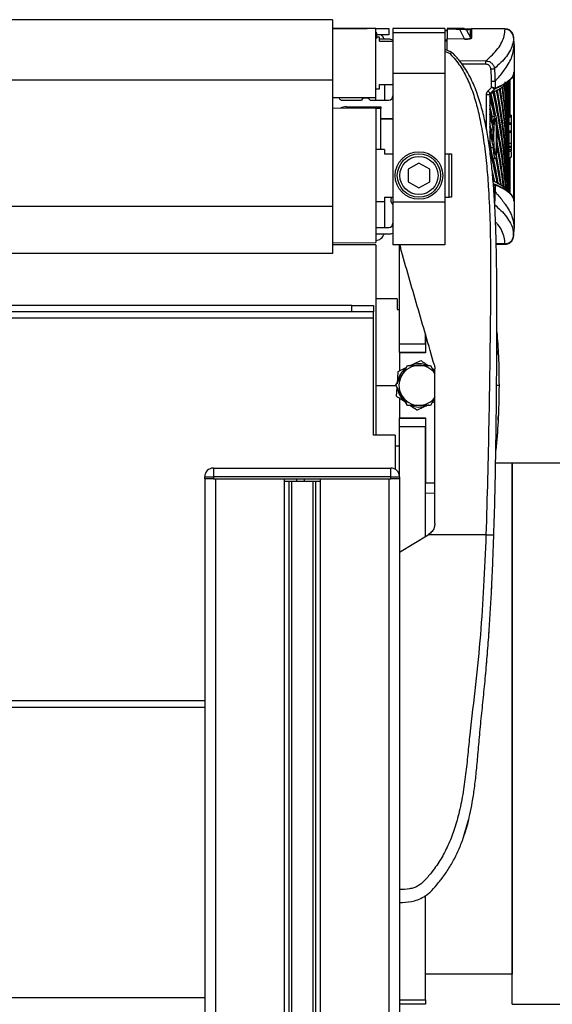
# Model space of a CAD drawing. Header units: millimetres. Extents: x 0 to 420, y 0 to 297.
# Tile 101 of 104: x 311 to 318, y 228 to 240. Entities that reach past the tile are written whole.
import ezdxf

# ---------------------------------------------------------------- set-up
doc = ezdxf.new("R2010")
doc.units = ezdxf.units.MM

msp = doc.modelspace()

# ---------------------------------------------------------------- linework, layer by layer
at = {"color": 7, "linetype": 'Continuous', "lineweight": 25}
for p, q in [((315.06757, 240.37847), (301.25214, 240.37847)), ((315.06757, 240.37847), (315.06757, 239.60592)), ((315.62019, 240.26795), (315.06757, 240.26795)), ((315.06757, 240.26795), (315.50966, 240.26795)), ((315.62019, 239.82585), (315.62019, 240.26795)), ((315.62019, 240.26795), (315.78597, 240.26795)), ((315.78597, 240.26795), (315.78597, 240.18505)), ((316.50437, 240.26795), (315.84123, 240.26795)), ((315.84123, 240.26795), (315.84123, 240.21269)), ((316.50437, 240.26795), (316.50437, 240.21269)), ((316.74861, 240.26582), (316.532, 240.26771)), ((317.27206, 240.25639), (316.532, 240.26282)), ((316.532, 240.26107), (316.532, 240.13786)), ((316.69448, 240.2614), (316.75692, 240.26086)), ((316.75508, 240.13598), (316.69448, 240.25331)), ((316.83123, 240.14901), (316.83123, 240.25836)), ((316.8358, 240.26017), (316.83887, 240.25989)), ((317.27208, 240.26125), (316.84419, 240.26498)), ((317.27206, 240.25639), (317.27204, 240.25739)), ((317.27205, 240.25563), (317.27206, 240.25639)), ((315.634, 240.21253), (315.62019, 240.21253)), ((315.634, 240.20288), (315.62019, 240.20288)), ((315.634, 240.16789), (315.62019, 240.16789)), ((315.634, 240.20288), (315.634, 240.21253)), ((315.634, 240.16789), (315.634, 240.20288)), ((315.78597, 240.18505), (315.634, 240.18505)), ((315.634, 240.13736), (315.634, 240.16789)), ((315.66716, 240.15742), (315.634, 240.15742)), ((315.66716, 240.10216), (315.66716, 240.15742)), ((315.78597, 240.12979), (315.66716, 240.12979)), ((316.50437, 240.21269), (315.84123, 240.21269)), ((315.84123, 240.21269), (315.84123, 239.69355)), ((316.532, 240.2408), (316.50437, 240.24032)), ((316.532, 240.23591), (316.50437, 240.23543)), ((316.50437, 240.21269), (316.50437, 239.69355)), ((316.532, 240.13786), (316.75508, 240.13598)), ((316.532, 240.13307), (316.532, 240.13786)), ((316.75508, 240.13119), (316.532, 240.13307)), ((316.532, 239.98976), (316.532, 240.13307)), ((316.78073, 240.24679), (316.83123, 240.14901)), ((316.84552, 240.24997), (316.84552, 240.14062)), ((317.38098, 240.15866), (317.381, 240.1579)), ((315.66716, 240.10216), (315.84123, 240.10216)), ((316.532, 240.1189), (316.50437, 240.11856)), ((316.532, 240.10625), (316.50437, 240.10577)), ((316.50437, 240.0011), (316.57106, 239.97374)), ((317.38856, 240.06101), (317.38856, 240.06102)), ((317.38856, 240.06101), (317.38856, 239.71308)), ((316.5734, 239.94099), (316.50437, 239.9716)), ((316.60202, 239.95215), (316.58791, 239.96396)), ((315.62019, 239.38376), (315.62019, 239.82585)), ((316.68786, 239.85543), (317.02683, 239.85271)), ((317.02683, 239.80866), (316.71862, 239.81113)), ((316.50437, 239.69355), (315.84123, 239.69355)), ((315.84123, 239.69355), (315.84123, 238.05028)), ((316.50437, 239.69355), (316.50437, 238.05028)), ((317.38369, 238.06454), (317.38369, 239.70827)), ((317.38856, 239.71307), (317.38856, 239.71308)), ((317.38856, 239.71308), (317.38856, 238.05972)), ((315.06757, 239.60592), (301.25214, 239.60592)), ((315.06757, 239.60592), (315.06757, 237.99316)), ((315.66716, 239.54954), (315.84123, 239.54954)), ((315.66716, 239.49428), (315.66716, 239.54954)), ((315.73071, 239.54954), (315.73071, 239.35613)), ((317.10032, 239.51471), (317.10032, 239.58835)), ((317.14391, 239.58845), (317.14391, 239.58845)), ((317.14391, 239.58845), (317.14391, 239.50328)), ((317.14391, 239.50328), (317.14409, 239.50328)), ((317.28337, 239.55603), (317.33874, 239.61127)), ((317.28915, 239.56825), (317.30145, 239.58448)), ((317.32225, 239.51625), (317.32225, 239.45775)), ((317.33324, 239.61209), (317.33324, 239.16078)), ((315.06757, 239.38376), (315.62019, 239.38376)), ((315.62019, 239.49428), (315.66716, 239.49428)), ((315.62019, 239.35613), (315.62019, 239.38376)), ((317.0772, 239.41853), (317.0336, 239.41853)), ((317.0336, 238.98187), (317.0336, 239.41853)), ((317.0772, 239.41853), (317.0772, 238.7133)), ((317.07773, 239.40152), (317.07773, 239.23735)), ((317.13927, 239.49153), (317.13905, 239.49159)), ((317.17365, 239.48009), (317.18882, 239.48908)), ((317.32225, 239.28895), (317.32225, 239.45775)), ((315.62019, 239.24561), (315.06757, 239.2497)), ((315.2002, 239.3506), (315.43769, 239.3506)), ((315.24676, 239.26771), (315.6865, 239.26771)), ((315.54848, 239.3506), (315.78597, 239.3506)), ((315.62019, 239.24699), (315.62019, 239.26771)), ((315.6865, 239.26771), (315.6865, 239.24561)), ((317.32109, 239.36759), (317.3165, 239.36758)), ((317.32109, 239.19882), (317.32109, 239.36759)), ((317.32225, 239.15248), (317.32225, 239.28895)), ((315.62019, 239.24561), (315.62019, 237.53249)), ((315.6865, 239.24561), (315.62019, 239.24561)), ((315.6865, 238.72062), (315.6865, 239.24561)), ((316.50576, 239.15168), (316.50437, 239.15168)), ((317.07773, 239.17423), (317.07773, 239.01005)), ((317.10918, 239.14464), (317.1053, 239.11903)), ((317.10918, 239.14464), (317.137, 239.1445)), ((317.29533, 239.16405), (317.28443, 239.16424)), ((317.32109, 239.14029), (317.3165, 239.14028)), ((317.32109, 238.97152), (317.32109, 239.14029)), ((317.32149, 239.13407), (317.32149, 239.0572)), ((317.34988, 239.13407), (317.32149, 239.13407)), ((317.34988, 239.15224), (317.32159, 239.15248)), ((317.34988, 239.16063), (317.32225, 239.16087)), ((317.34988, 239.1541), (317.32225, 239.15425)), ((317.34988, 239.16063), (317.34988, 239.1541)), ((317.34988, 239.1541), (317.34988, 239.15224)), ((317.34988, 239.15224), (317.34988, 239.13407)), ((317.34988, 239.13407), (317.34988, 239.0572)), ((315.6865, 239.11574), (315.84123, 239.11574)), ((315.84123, 239.10745), (315.6865, 239.10745)), ((315.75834, 239.10745), (315.75834, 239.11574)), ((317.26013, 239.06932), (317.2878, 239.06932)), ((317.34988, 239.0572), (317.32149, 239.0572)), ((317.34988, 239.04038), (317.32156, 239.04015)), ((317.34988, 239.0572), (317.34988, 239.04038)), ((317.34988, 239.04038), (317.34988, 238.95396)), ((317.07773, 238.94693), (317.07773, 238.78275)), ((317.09489, 238.98265), (317.12269, 238.98269)), ((317.25748, 238.87022), (317.28515, 238.87029)), ((317.32109, 238.913), (317.3165, 238.91299)), ((317.32109, 238.74422), (317.32109, 238.913)), ((317.34988, 238.93684), (317.32203, 238.93686)), ((317.34988, 238.95396), (317.32208, 238.9542)), ((317.32225, 238.86601), (317.32225, 238.93565)), ((317.34988, 238.95396), (317.34988, 238.93684)), ((317.34988, 238.93684), (317.34988, 238.91854)), ((317.34988, 238.93684), (317.34988, 238.80378)), ((317.09676, 238.74695), (317.12455, 238.74699)), ((317.32149, 238.74446), (317.32149, 238.71836)), ((317.34988, 238.74446), (317.32149, 238.74446)), ((317.34988, 238.76128), (317.32156, 238.76151)), ((317.34988, 238.79759), (317.32195, 238.79782)), ((317.34988, 238.79894), (317.32198, 238.79919)), ((317.32225, 238.79918), (317.32225, 238.80015)), ((317.32225, 238.69995), (317.32225, 238.79228)), ((317.34988, 238.79894), (317.34988, 238.79759)), ((317.34988, 238.79759), (317.34988, 238.76128)), ((317.34988, 238.76128), (317.34988, 238.74446)), ((317.34988, 238.74446), (317.34988, 238.71836)), ((315.73071, 238.72062), (315.62019, 238.72062)), ((315.73071, 238.72062), (315.73071, 238.66536)), ((315.73071, 238.66536), (315.84123, 238.66536)), ((316.50437, 238.66536), (316.55964, 238.66536)), ((316.55964, 238.11274), (316.55964, 238.66536)), ((316.55964, 238.66536), (316.58727, 238.66536)), ((316.58727, 238.66536), (316.58727, 238.11274)), ((317.34988, 238.71836), (317.32149, 238.71836)), ((317.3216, 238.69994), (317.34988, 238.70019)), ((317.32225, 238.62384), (317.34988, 238.62408)), ((317.33324, 238.62146), (317.33324, 238.15885)), ((317.34988, 238.71836), (317.34988, 238.70019)), ((316.1728, 238.54857), (316.03465, 238.46881)), ((316.31095, 238.46881), (316.1728, 238.54857)), ((317.11865, 238.60849), (317.14596, 238.60897)), ((317.29354, 238.60872), (317.29535, 238.60876)), ((316.03465, 238.46881), (316.03465, 238.30929)), ((316.31095, 238.30929), (316.31095, 238.46881)), ((317.32225, 238.37977), (317.32225, 238.32127)), ((316.03465, 238.30929), (316.1728, 238.22953)), ((316.1728, 238.22953), (316.31095, 238.30929)), ((317.12342, 238.27206), (317.13395, 238.15028)), ((317.13927, 238.28128), (317.13905, 238.28122)), ((317.14391, 238.26953), (317.14391, 238.18435)), ((317.14409, 238.26953), (317.14391, 238.26953)), ((317.32225, 238.17799), (317.32225, 238.32127)), ((317.13395, 238.15028), (317.13395, 238.15028)), ((317.14391, 238.18435), (317.14391, 238.18436)), ((317.33874, 238.16154), (317.28326, 238.21689)), ((317.30397, 238.18447), (317.28914, 238.20457)), ((315.06757, 237.99316), (301.25214, 237.99316)), ((315.06757, 237.99316), (315.06757, 237.39434)), ((315.62019, 238.05748), (315.73071, 238.05748)), ((315.73071, 238.11274), (315.73071, 238.05748)), ((315.73071, 238.11274), (315.84123, 238.11274)), ((315.73071, 238.05748), (315.73071, 237.72591)), ((316.50437, 238.05028), (315.84123, 238.05028)), ((315.84123, 238.05028), (315.84123, 237.50486)), ((316.50437, 238.11274), (316.55964, 238.11274)), ((316.50437, 238.05028), (316.50437, 237.50486)), ((316.58727, 238.11274), (316.55964, 238.11274)), ((317.38856, 238.05972), (317.38856, 238.05974)), ((317.38856, 238.05972), (317.38856, 237.7118)), ((315.62019, 237.72591), (315.78597, 237.72591)), ((315.62019, 237.64302), (315.78597, 237.64302)), ((317.381, 237.61491), (317.38098, 237.61412)), ((317.38856, 237.7118), (317.38856, 237.71179)), ((315.06757, 237.5284), (315.62019, 237.53249)), ((315.62019, 237.50486), (315.06757, 237.50486)), ((315.62019, 237.50486), (315.62019, 235.07335)), ((316.50437, 237.50486), (315.84123, 237.50486)), ((315.92413, 236.23937), (315.92413, 237.50486)), ((315.9297, 237.50486), (315.93506, 237.46716)), ((317.27206, 237.51642), (317.15957, 237.51544)), ((317.15969, 237.51058), (317.27208, 237.51156)), ((317.27204, 237.51563), (317.27206, 237.51642)), ((317.27206, 237.51642), (317.27205, 237.51718)), ((315.06757, 237.39434), (301.25214, 237.39434)), ((315.8965, 236.81409), (315.62019, 236.81409)), ((315.8965, 236.81409), (315.8965, 236.67594)), ((315.31625, 236.7312), (301.00346, 236.7312)), ((315.31625, 236.6483), (301.00346, 236.6483)), ((315.31625, 236.6483), (315.31625, 236.7312)), ((315.31625, 236.7312), (315.59256, 236.7312)), ((315.59256, 236.6483), (315.31625, 236.6483)), ((315.59256, 236.7312), (315.59256, 236.6483)), ((315.59256, 236.56541), (315.59256, 236.6483)), ((315.8965, 236.67594), (315.92413, 236.67594)), ((315.59256, 236.56541), (300.72715, 236.56541)), ((315.59256, 235.07335), (315.59256, 236.56541)), ((316.2557, 236.23937), (316.2557, 236.3615)), ((316.2557, 236.3615), (316.2557, 236.12332)), ((315.92413, 236.23937), (316.2557, 236.23937)), ((315.92413, 236.12884), (315.92413, 236.23937)), ((316.2557, 236.12884), (315.92413, 236.12884)), ((315.92413, 236.12332), (315.92413, 235.89561)), ((316.2557, 236.12332), (315.92413, 236.12332)), ((317.18391, 236.15542), (317.1839, 236.15548)), ((316.05265, 235.95767), (316.19631, 236.02704)), ((315.89725, 235.72921), (315.909, 235.8883)), ((315.909, 235.8883), (316.01082, 235.93747)), ((315.95243, 235.83726), (316.02657, 235.96449)), ((316.32108, 235.96332), (316.37644, 235.86654)), ((316.36214, 235.91424), (316.37644, 235.90451)), ((316.36988, 235.96777), (316.37644, 235.92159)), ((315.87829, 235.71003), (315.95243, 235.83726)), ((315.62019, 235.70886), (315.87897, 235.70886)), ((315.95141, 235.58221), (315.87829, 235.71003)), ((315.88549, 235.57012), (315.89382, 235.68288)), ((315.92413, 235.54384), (315.92413, 235.29439)), ((316.02453, 235.45439), (315.95141, 235.58221)), ((316.37644, 235.55172), (316.31904, 235.45322)), ((316.37644, 235.50035), (316.33479, 235.48024)), ((316.29296, 235.46004), (316.1493, 235.39067)), ((315.92413, 235.28887), (315.92413, 235.29439)), ((315.92413, 235.29439), (316.2557, 235.29439)), ((315.92413, 235.28887), (316.2557, 235.28887)), ((315.92413, 235.17834), (315.92413, 235.28887)), ((316.2557, 235.29439), (316.2557, 234.46547)), ((317.1839, 235.26223), (317.18391, 235.26229)), ((316.2557, 235.17834), (315.92413, 235.17834)), ((315.92413, 234.54283), (315.92413, 235.17834)), ((316.2557, 233.7807), (316.2557, 235.17834)), ((315.86886, 235.07335), (315.59256, 235.07335)), ((315.86886, 235.07335), (315.86886, 234.63855)), ((315.86886, 234.93519), (315.92413, 234.93519)), ((313.54787, 234.65336), (313.54787, 234.54283)), ((313.54787, 234.65336), (315.8136, 234.65336)), ((315.8136, 234.54283), (315.8136, 234.65336)), ((317.36093, 234.71414), (317.15172, 234.71414)), ((318.02407, 234.71414), (317.36093, 234.71414)), ((317.36093, 227.80643), (317.36093, 234.71414)), ((317.36093, 234.71414), (317.36093, 228.19326)), ((313.43735, 234.5152), (313.43735, 234.54283)), ((313.43735, 234.54283), (313.54787, 234.54283)), ((313.43735, 234.5152), (313.43735, 199.1477)), ((313.54787, 234.5152), (313.43735, 234.5152)), ((313.54787, 234.54283), (313.54787, 234.5152)), ((315.8136, 234.54283), (313.54787, 234.54283)), ((313.54787, 234.5152), (315.8136, 234.5152)), ((313.5755, 234.5152), (313.5755, 199.1477)), ((313.5755, 234.5152), (314.4514, 234.5152)), ((314.4514, 234.5152), (314.4514, 199.1477)), ((314.51131, 234.48757), (314.51131, 199.1477)), ((314.54303, 234.48757), (314.54303, 199.1477)), ((314.5898, 234.48757), (314.60712, 234.48757)), ((314.61143, 234.48757), (314.61143, 234.5152)), ((314.71311, 234.48757), (314.71311, 234.5152)), ((314.71741, 234.48757), (314.72421, 234.48757)), ((314.81844, 234.48757), (314.81844, 199.1477)), ((314.85017, 234.48757), (314.85017, 199.1477)), ((314.91007, 234.5152), (314.91007, 199.1477)), ((314.91007, 234.5152), (315.78597, 234.5152)), ((315.78597, 234.5152), (315.78597, 199.1477)), ((315.8136, 234.54283), (315.92413, 234.54283)), ((315.8136, 234.5152), (315.8136, 234.54283)), ((315.92413, 234.5152), (315.8136, 234.5152)), ((315.92413, 234.54283), (315.92413, 234.5152)), ((315.92413, 234.5152), (315.92413, 199.1477)), ((316.2557, 234.46547), (316.37644, 234.46547)), ((316.37644, 234.33248), (316.2557, 234.32731)), ((315.92413, 233.58128), (316.29165, 233.80233)), ((316.29165, 233.80233), (316.2961, 233.805)), ((317.02811, 233.80233), (316.29165, 233.80233)), ((315.92413, 233.58128), (315.92413, 229.27086)), ((317.09702, 233.04873), (317.10321, 233.17032)), ((317.08093, 232.76274), (317.08259, 232.78389)), ((317.06483, 232.51174), (317.07055, 232.59944)), ((313.43735, 231.6795), (302.88236, 231.6795)), ((313.43735, 231.5966), (302.88236, 231.5966)), ((316.7413, 229.94238), (316.8074, 230.16398)), ((316.2557, 227.86169), (316.2557, 229.19538)), ((317.36093, 228.19326), (316.2557, 228.19326)), ((313.43735, 227.88932), (302.88236, 227.88932)), ((315.92413, 227.86169), (316.2557, 227.86169)), ((316.2557, 227.80643), (315.92413, 227.80643)), ((316.2557, 227.86169), (316.2557, 227.80643)), ((317.36093, 227.80643), (318.02407, 227.80643))]:
    msp.add_line(p, q, dxfattribs=at)
at = {"color": 7, "linetype": 'Continuous', "lineweight": 25, "flags": 128}
for points in [[(317.05494, 239.46965), (317.08752, 239.502), (317.10032, 239.51471)], [(317.13927, 239.49153), (317.11248, 239.46492), (317.08569, 239.43831)], [(317.12352, 238.27206), (317.12345, 238.27206), (317.12342, 238.27206)], [(316.34973, 235.92109), (316.3567, 235.91508), (316.37644, 235.89562)], [(317.19515, 235.70886), (317.19352, 235.70885), (317.18871, 235.70885), (317.18084, 235.70885), (317.17015, 235.70885), (317.16474, 235.70885)], [(317.09753, 233.04875), (317.09754, 233.04875), (317.09754, 233.04874)], [(317.09754, 233.04873), (317.09754, 233.04874), (317.09753, 233.04874)]]:
    msp.add_lwpolyline(points, dxfattribs=at)
at = {"color": 7, "linetype": 'Continuous', "lineweight": 25}
for radius in [0.30394, 0.27631, 0.24316]:
    msp.add_circle((316.1728, 238.38905), radius, dxfattribs=at)
for centre, radius, start, end in [((316.75667, 240.23327), 0.02759, 29.340634, 89.487598), ((316.84565, 240.26656), 0.01659, 209.636845, 269.540513), ((317.27126, 240.14525), 0.11038, 6.179486, 89.585698), ((317.27126, 240.14602), 0.11037, 6.178554, 89.589254), ((315.62019, 240.10216), 0.11052, 14.477512, 48.590378), ((315.78597, 239.99164), 0.13815, 66.421822, 90), ((317.02321, 240.13359), 0.26814, 179.487485, 180.512515), ((316.84565, 240.15721), 0.01659, 209.636845, 269.540513), ((315.60522, 239.96898), 1.78571, 2.954513, 6.04838), ((315.50427, 239.83068), 1.52271, 359.171201, 0.828799), ((315.5162, 255.92366), 16.25106, 275.564779, 275.718362), ((317.12724, 239.50336), 0.01667, 315.079369, 359.722247), ((317.12757, 239.50319), 0.01653, 315.108013, 0.303729), ((315.2002, 239.40586), 0.05526, 203.578178, 270), ((315.49308, 239.30933), 0.06908, 36.68811, 143.31189), ((315.78597, 239.40586), 0.05526, 270, 0), ((315.68345, 238.0931), 1.94316, 43.810931, 45.105424), ((315.24676, 239.10192), 0.16579, 90, 117.529222), ((317.12724, 238.26945), 0.01667, 0.277753, 44.920631), ((317.12757, 238.26962), 0.01653, 359.696271, 44.891987), ((315.88268, 238.07406), 0.06908, 145.944202, 233.130102), ((315.78597, 237.78117), 0.05526, 270, 0), ((315.62019, 237.67065), 0.11052, 270, 345.522488), ((315.78597, 237.78117), 0.13815, 270, 293.578178), ((317.27126, 237.62756), 0.11038, 270.414608, 353.820729), ((317.27126, 237.62679), 0.11037, 270.410746, 353.821446), ((315.60522, 237.80383), 1.78571, 353.951634, 357.045487), ((316.1728, 235.70886), 0.27631, 67.687948, 110.183871), ((316.1728, 235.70886), 0.27631, 127.687948, 170.183871), ((316.1728, 235.70886), 0.25505, 89.771398, 149.771398), ((316.1728, 235.70886), 0.25505, 37.02267, 89.771398), ((316.1728, 235.70886), 0.25505, 149.771398, 209.771398), ((316.1728, 235.70886), 0.27631, 187.687948, 230.183871), ((316.1728, 235.70886), 0.25505, 209.771398, 269.771398), ((316.1728, 235.70886), 0.25505, 269.771398, 322.97733), ((316.1728, 235.70886), 0.27631, 247.687948, 290.183871), ((313.54787, 234.54283), 0.11052, 90, 180), ((315.8136, 234.54283), 0.11052, 0, 90)]:
    msp.add_arc(centre, radius, start, end, dxfattribs=at)
for centre, major_axis, ratio, start_param, end_param in [((316.6631, 240.23404), (0.11856, 0.01091), 0.14258451, 0.11294209, 1.28982893), ((316.6989, 240.16473), (0.13242, -0.01734), 0.17734578, 5.17362971, 6.35051655), ((316.69876, 240.14821), (0.14676, -0.00767), 0.10386872, 5.11172881, 6.28861565), ((269.91877, 238.60024), (47.40295, -0.54049), 0.41416896, 0.04423013, 0.07346316), ((269.91877, 237.8735), (47.40295, 0.54049), 0.41416896, 0.03340102, 0.0563287), ((269.91877, 238.82753), (47.40295, -0.54049), 0.41416896, 0.04190878, 0.06300506), ((269.91877, 238.10079), (47.40295, 0.54049), 0.41416896, 6.27846301, 6.32903295), ((269.91877, 239.05483), (47.40295, -0.54049), 0.41416896, 0.01170725, 0.05254829), ((269.91877, 238.55539), (47.37532, 0.54017), 0.41416896, 0.02333035, 0.02490412), ((269.91877, 238.32809), (47.40295, 0.54049), 0.41416896, 0.00226265, 0.03537129), ((269.91877, 239.28213), (47.40295, -0.54049), 0.41416896, 0.01170725, 0.04209129), ((269.91877, 238.55539), (47.40295, 0.54049), 0.41416896, 0.00226265, 0.02439014), ((269.91877, 239.50942), (47.40295, -0.54049), 0.41416896, 0.01170725, 0.03163261), ((269.91877, 238.78268), (47.40295, 0.54049), 0.41416896, 0.00226265, 0.01342911), ((269.91877, 239.73672), (47.40295, -0.54049), 0.41416896, 0.0047223, 0.01999486), ((269.91877, 239.00998), (47.40295, 0.54049), 0.41416896, 6.27846301, 6.28537224), ((269.91877, 239.96402), (47.40295, -0.54049), 0.41416896, 0.00897532, 0.00916951), ((269.91877, 239.96402), (47.40295, -0.54049), 0.41416896, 0.0047223, 0.00869473), ((269.91877, 236.96431), (47.40295, 0.54049), 0.41416896, 0.08371258, 0.09689055), ((269.91877, 237.91835), (47.40295, -0.54049), 0.41416896, 0.09098053, 0.10421466), ((269.91877, 237.19161), (47.37532, 0.54017), 0.41416896, 0.07292257, 0.08783411), ((269.91877, 237.19161), (47.40295, 0.54049), 0.41416896, 0.02372889, 0.08781646), ((269.91877, 238.14564), (47.40295, -0.54049), 0.41416896, 0.02996224, 0.09438994), ((269.91877, 237.4189), (47.37532, 0.54017), 0.41416896, 0.05988044, 0.07733185), ((269.91877, 237.4189), (47.40295, 0.54049), 0.41416896, 0.01152031, 0.07731137), ((269.91877, 238.37294), (47.40295, -0.54049), 0.41416896, 0.04119837, 0.08392421), ((269.91877, 237.6462), (47.37532, 0.54017), 0.41416896, 0.03487619, 0.06568557), ((269.91877, 237.6462), (47.40295, 0.54049), 0.41416896, 0.03484296, 0.06681605), ((269.91877, 236.96431), (47.37532, 0.54017), 0.41416896, 0.08378479, 0.09100046), ((269.91877, 237.69105), (47.40295, -0.54049), 0.41416896, 0.09597249, 0.10633514), ((269.91877, 236.73701), (47.40295, 0.54049), 0.41416896, 0.0870683, 0.09689055), ((269.91877, 236.73701), (47.37532, 0.54017), 0.41416896, 0.08713328, 0.09100046), ((269.91877, 237.46376), (47.40295, -0.54049), 0.41416896, 0.09671586, 0.10633514), ((269.91877, 237.91835), (47.40295, -0.54049), 0.41416896, 0.04209662, 0.08685777), ((269.91877, 237.19161), (47.37532, 0.54017), 0.41416896, 0.05988044, 0.06918821), ((269.91877, 236.96431), (47.40295, 0.54049), 0.41416896, 0.03628765, 0.07617321), ((269.91877, 238.48881), (47.40297, 0.5362), 0.40823805, 6.27856753, 6.28396767), ((269.91877, 236.50972), (47.40295, 0.54049), 0.41416896, 0.08663768, 0.09689055), ((269.91877, 238.82753), (47.40295, -0.54049), 0.41416896, 0.0047223, 0.03264223), ((269.91877, 236.50972), (47.37532, 0.54017), 0.41416896, 0.08670251, 0.09100046), ((269.91877, 237.23646), (47.40295, -0.54049), 0.41416896, 0.08101521, 0.10633514), ((269.91877, 236.96431), (47.37532, 0.54017), 0.41416896, 0.05988044, 0.06952343), ((269.91877, 236.73701), (47.40295, 0.54049), 0.41416896, 0.04902597, 0.07621749), ((269.91877, 237.69105), (47.40295, -0.54049), 0.41416896, 0.05505899, 0.08527556), ((269.91877, 237.8735), (47.40295, 0.54049), 0.41416896, 6.27846301, 6.30632918), ((269.91877, 239.31285), (47.40297, -0.5362), 0.40823763, 6.28240294, 6.28427947), ((269.91877, 236.28242), (47.40295, 0.54049), 0.41416896, 0.07507717, 0.09689055), ((269.91877, 236.50972), (47.40295, 0.54049), 0.41416896, 0.06204139, 0.08004536), ((269.91877, 237.46376), (47.40295, -0.54049), 0.41416896, 0.06803146, 0.08793988), ((269.91877, 236.73701), (47.37532, 0.54017), 0.41416896, 0.05988044, 0.07024641), ((269.91877, 238.37294), (47.40295, -0.54049), 0.41416896, 0.01784847, 0.04014147), ((269.91877, 237.6462), (47.40295, 0.54049), 0.41416896, 6.28284393, 6.30827811), ((269.91877, 238.60024), (47.40295, -0.54049), 0.41416896, 0.00606902, 0.03371563), ((269.91877, 236.50972), (47.37532, 0.54017), 0.41416896, 0.06307451, 0.07961183), ((269.91877, 236.28242), (47.37532, 0.54017), 0.41416896, 0.07596204, 0.0837441)]:
    msp.add_ellipse(centre, major_axis=major_axis, ratio=ratio, start_param=start_param, end_param=end_param, dxfattribs=at)
for points, knots in [([(316.532, 240.26282), (316.56231, 240.26256), (316.61637, 240.26208), (316.67063, 240.26161), (316.69448, 240.2614)], [0, 0, 0, 0, 0.56058603, 1, 1, 1, 1]), ([(316.532, 240.26282), (316.532, 240.26278), (316.532, 240.2627), (316.532, 240.26203), (316.532, 240.26133), (316.532, 240.26107)], [0, 0, 0, 0, 0.31939567, 0.74819126, 1, 1, 1, 1]), ([(316.69448, 240.25331), (316.66413, 240.2541), (316.60987, 240.25551), (316.55582, 240.25937), (316.532, 240.26107)], [0, 0, 0, 0, 0.55939227, 1, 1, 1, 1]), ([(316.69448, 240.2614), (316.69449, 240.26093), (316.69451, 240.26007), (316.69449, 240.25538), (316.69448, 240.25331)], [0, 0, 0, 0, 0.56, 1, 1, 1, 1]), ([(316.75692, 240.26086), (316.7701, 240.26074), (316.79363, 240.26054), (316.82292, 240.26028), (316.8358, 240.26017)], [0, 0, 0, 0, 0.55997278, 1, 1, 1, 1]), ([(316.83123, 240.25836), (316.82254, 240.25489), (316.80702, 240.24869), (316.78876, 240.24737), (316.78073, 240.24679)], [0, 0, 0, 0, 0.56002522, 1, 1, 1, 1]), ([(316.83887, 240.25989), (316.83909, 240.25982), (316.83964, 240.25966), (316.84041, 240.25934), (316.84131, 240.25886), (316.8423, 240.25814), (316.84336, 240.25708), (316.8444, 240.25551), (316.84534, 240.25308), (316.84545, 240.25116), (316.84552, 240.24997)], [0, 0, 0, 0, 0.0199034, 0.05101553, 0.09695623, 0.16503878, 0.26617597, 0.41665359, 0.64077612, 1, 1, 1, 1]), ([(317.02683, 239.85271), (317.0835, 239.90462), (317.16984, 239.98371), (317.23396, 240.09074), (317.26595, 240.17305), (317.27002, 240.22811), (317.27205, 240.25563)], [0, 0, 0, 0, 0.389052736, 0.59267292, 0.796380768, 1, 1, 1, 1]), ([(317.38128, 240.15869), (317.38121, 240.15965), (317.3809, 240.16413), (317.37831, 240.18081), (317.36785, 240.20877), (317.34172, 240.23866), (317.30765, 240.25801), (317.28338, 240.25946), (317.2724, 240.26011)], [0, 0, 0, 0, 0.01847438, 0.08580757, 0.30541576, 0.55822334, 0.80008123, 1, 1, 1, 1]), ([(317.38099, 240.15713), (317.38099, 240.15713), (317.38081, 240.1297), (317.37402, 240.0743), (317.34301, 239.99189), (317.27848, 239.88465), (317.19211, 239.80544), (317.13543, 239.75347)], [0, 0, 0, 0, 0.00000069, 0.20371068, 0.40747211, 0.61123305, 1, 1, 1, 1]), ([(317.38856, 240.06655), (317.38761, 240.08274), (317.3857, 240.11516), (317.38247, 240.14748), (317.38085, 240.16367)], [0, 0, 0, 0, 0.49937363, 1, 1, 1, 1]), ([(317.381, 240.1579), (317.38102, 240.15744), (317.38104, 240.15698), (317.38099, 240.15713), (317.38099, 240.15713)], [0, 0, 0, 0, 0.99963467, 1, 1, 1, 1]), ([(317.14391, 239.58845), (317.1458, 239.59143), (317.15743, 239.60983), (317.20649, 239.661), (317.29086, 239.76764), (317.37194, 239.90798), (317.38302, 240.00998), (317.38856, 240.06101)], [0, 0, 0, 0, 0.01170126, 0.07220884, 0.31419353, 0.65688711, 1, 1, 1, 1]), ([(316.58775, 239.96407), (316.58226, 239.96756), (316.57667, 239.97111), (316.57116, 239.97369), (316.57106, 239.97374)], [0, 0, 0, 0, 0.98124308, 1, 1, 1, 1]), ([(316.57331, 239.94094), (316.59525, 239.91687), (316.66168, 239.84399), (316.75315, 239.70471), (316.83991, 239.51768), (316.90481, 239.31348), (316.96089, 239.07511), (317.00566, 238.8039), (317.03946, 238.50645), (317.0657, 238.16183), (317.08205, 237.77337), (317.08955, 237.25459), (317.08495, 236.64656), (317.07633, 235.94427), (317.06483, 235.23493), (317.05014, 234.51995), (317.03545, 234.04149), (317.02811, 233.80233)], [0, 0, 0, 0, 0.01713148, 0.05187885, 0.08678877, 0.12161717, 0.15673053, 0.20338813, 0.25034812, 0.29727092, 0.36741646, 0.43767728, 0.5502447, 0.66284727, 0.77534658, 0.88770737, 1, 1, 1, 1]), ([(316.5879, 239.96395), (316.58787, 239.96388), (316.58725, 239.9628), (316.585, 239.95958), (316.57975, 239.95208), (316.5755, 239.94466), (316.5734, 239.94098)], [0, 0, 0, 0, 0.0200108, 0.34699568, 0.67667396, 1, 1, 1, 1]), ([(317.12894, 233.79866), (317.13386, 233.96079), (317.14391, 234.29215), (317.15389, 234.79582), (317.16101, 235.30402), (317.16477, 235.74544), (317.16668, 236.12132), (317.16744, 236.42138), (317.16762, 236.71948), (317.16699, 237.0276), (317.16441, 237.28114), (317.16086, 237.46472), (317.15862, 237.55818), (317.15612, 237.64631), (317.15359, 237.72311), (317.15071, 237.8), (317.1477, 237.87189), (317.14408, 237.94844), (317.1402, 238.02203), (317.13607, 238.09264), (317.13172, 238.16026), (317.1233, 238.28005), (317.10919, 238.44734), (317.08469, 238.66824), (317.05355, 238.88386), (317.01292, 239.09861), (316.96065, 239.30852), (316.89251, 239.51176), (316.80122, 239.70194), (316.71182, 239.83071), (316.64211, 239.91129), (316.61509, 239.93883), (316.60202, 239.95215)], [0, 0, 0, 0, 0.0757702, 0.15485711, 0.23590506, 0.31485054, 0.36399108, 0.41519555, 0.45865907, 0.50762015, 0.56426777, 0.58171923, 0.5968623, 0.60967945, 0.62453602, 0.63416312, 0.64698127, 0.65929869, 0.67111214, 0.6824202, 0.69322322, 0.70352316, 0.73970395, 0.77276709, 0.80790749, 0.84137847, 0.87484774, 0.91020132, 0.94506666, 0.98012916, 0.9903909, 1, 1, 1, 1]), ([(317.02683, 239.85271), (317.03921, 239.85135), (317.06401, 239.84863), (317.09685, 239.82926), (317.12149, 239.80108), (317.13265, 239.77384), (317.13487, 239.75759), (317.13543, 239.75347)], [0, 0, 0, 0, 0.231089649, 0.4626691, 0.693031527, 0.922273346, 1, 1, 1, 1]), ([(317.09208, 239.74919), (317.09175, 239.75166), (317.09045, 239.76143), (317.08378, 239.7778), (317.06898, 239.79471), (317.04921, 239.80629), (317.03429, 239.80787), (317.02683, 239.80866)], [0, 0, 0, 0, 0.07774703, 0.30683638, 0.53695653, 0.76850921, 1, 1, 1, 1]), ([(317.10032, 239.58835), (317.10017, 239.6025), (317.09959, 239.6562), (317.09527, 239.70975), (317.09208, 239.74919)], [0, 0, 0, 0, 0.26342591, 1, 1, 1, 1]), ([(317.13543, 239.75347), (317.1387, 239.71303), (317.14315, 239.65809), (317.14375, 239.60299), (317.14391, 239.58845)], [0, 0, 0, 0, 0.73611582, 1, 1, 1, 1]), ([(317.3743, 239.66345), (317.37383, 239.66117), (317.37144, 239.64982), (317.35563, 239.6294), (317.33708, 239.60899), (317.31381, 239.58859), (317.2868, 239.56818), (317.24239, 239.541), (317.1934, 239.51545), (317.15612, 239.49897), (317.13927, 239.49153)], [0, 0, 0, 0, 0.03962723, 0.19768772, 0.35574823, 0.39526256, 0.55347346, 0.711657, 0.86971754, 1, 1, 1, 1]), ([(317.14409, 239.50328), (317.16094, 239.51072), (317.19822, 239.5272), (317.24723, 239.55275), (317.29164, 239.57992), (317.31867, 239.60032), (317.3419, 239.62073), (317.36112, 239.64113), (317.38319, 239.67418), (317.3865, 239.69816), (317.38856, 239.71307)], [0, 0, 0, 0, 0.106787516, 0.236343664, 0.366000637, 0.495680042, 0.528068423, 0.657624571, 0.787180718, 1, 1, 1, 1]), ([(317.09043, 239.43943), (317.10814, 239.44755), (317.14996, 239.46671), (317.19476, 239.49128), (317.23786, 239.51866), (317.26705, 239.53968), (317.28142, 239.55513), (317.2857, 239.55973)], [0, 0, 0, 0, 0.20079272, 0.47408314, 0.61072516, 0.88401556, 1, 1, 1, 1]), ([(317.14391, 239.58845), (317.14292, 239.58845), (317.14093, 239.58844), (317.13199, 239.58842), (317.11974, 239.58839), (317.10842, 239.58837), (317.10185, 239.58835), (317.10032, 239.58835)], [0, 0, 0, 0, 0.23106275, 0.46212549, 0.69318856, 0.92839331, 1, 1, 1, 1]), ([(317.13905, 239.49159), (317.13823, 239.49209), (317.13661, 239.4931), (317.12943, 239.49741), (317.11944, 239.50337), (317.10921, 239.50944), (317.10263, 239.51334), (317.10042, 239.51465), (317.10032, 239.51471)], [0, 0, 0, 0, 0.21642011, 0.42993211, 0.64914646, 0.88230014, 0.99468441, 1, 1, 1, 1]), ([(317.14391, 239.50328), (317.14299, 239.50353), (317.14116, 239.50403), (317.13307, 239.50616), (317.12182, 239.5091), (317.11032, 239.51211), (317.10292, 239.51403), (317.10043, 239.51468), (317.10032, 239.51471)], [0, 0, 0, 0, 0.21642011, 0.42993212, 0.64914646, 0.88230014, 0.99468441, 1, 1, 1, 1]), ([(317.0336, 239.41853), (317.03468, 239.42796), (317.03669, 239.44547), (317.04736, 239.46182), (317.05394, 239.46862), (317.05494, 239.46965)], [0, 0, 0, 0, 0.49771229, 0.92377816, 1, 1, 1, 1]), ([(317.07487, 239.44009), (317.0753, 239.43545), (317.07602, 239.42778), (317.07685, 239.4212), (317.07719, 239.41859), (317.0772, 239.41853)], [0, 0, 0, 0, 0.59981853, 0.99005835, 1, 1, 1, 1]), ([(317.08569, 239.43831), (317.08529, 239.43791), (317.08271, 239.43529), (317.07901, 239.42949), (317.07731, 239.42276), (317.07721, 239.41911), (317.0772, 239.41853)], [0, 0, 0, 0, 0.07710683, 0.50531813, 0.92152329, 1, 1, 1, 1]), ([(317.08782, 239.42312), (317.08491, 239.42186), (317.08139, 239.42033), (317.07782, 239.41879), (317.0772, 239.41853)], [0, 0, 0, 0, 0.82656383, 1, 1, 1, 1]), ([(317.08476, 239.4358), (317.08903, 239.43772), (317.10096, 239.44308), (317.1122, 239.44844), (317.11942, 239.45188)], [0, 0, 0, 0, 0.35797552, 1, 1, 1, 1]), ([(317.08569, 239.43831), (317.08615, 239.43851), (317.08817, 239.43937), (317.09017, 239.44024), (317.09171, 239.4409)], [0, 0, 0, 0, 0.23100102, 1, 1, 1, 1]), ([(317.09171, 239.4409), (317.08957, 239.43702), (317.08633, 239.43115), (317.08745, 239.42515), (317.08782, 239.42312)], [0, 0, 0, 0, 0.66087316, 1, 1, 1, 1]), ([(317.13181, 239.45796), (317.13106, 239.45759), (317.12735, 239.45574), (317.12321, 239.45371), (317.11979, 239.45206), (317.11942, 239.45188)], [0, 0, 0, 0, 0.1825482, 0.9127414, 1, 1, 1, 1]), ([(317.13181, 239.45796), (317.13661, 239.46037), (317.14731, 239.46576), (317.15732, 239.47114), (317.16284, 239.4741)], [0, 0, 0, 0, 0.44921287, 1, 1, 1, 1]), ([(317.17365, 239.48009), (317.17299, 239.47972), (317.16944, 239.47773), (317.1658, 239.47573), (317.16284, 239.4741)], [0, 0, 0, 0, 0.18503, 1, 1, 1, 1]), ([(317.12503, 239.03437), (317.12676, 239.05937), (317.13004, 239.10658), (317.13477, 239.13237), (317.137, 239.1445)], [0, 0, 0, 0, 0.52954166, 1, 1, 1, 1]), ([(317.146, 239.16384), (317.14867, 239.16066), (317.15402, 239.1543), (317.15939, 239.11742), (317.16186, 239.0896), (317.16244, 239.08302)], [0, 0, 0, 0, 0.43145696, 0.86546205, 1, 1, 1, 1]), ([(317.28948, 239.11007), (317.29024, 239.12258), (317.29197, 239.15106), (317.29409, 239.1682), (317.2952, 239.16312), (317.2953, 239.16267)], [0, 0, 0, 0, 0.416431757, 0.947941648, 1, 1, 1, 1]), ([(317.29805, 239.15125), (317.29895, 239.13894), (317.30077, 239.11432), (317.30265, 239.04368), (317.30352, 238.97738), (317.30372, 238.93743), (317.30377, 238.92808)], [0, 0, 0, 0, 0.30266322, 0.60519303, 0.90756852, 1, 1, 1, 1]), ([(317.32159, 239.15234), (317.32158, 239.15226), (317.32156, 239.15207), (317.32153, 239.14932), (317.32151, 239.1449), (317.3215, 239.13954), (317.32149, 239.13577), (317.32149, 239.13407)], [0, 0, 0, 0, 0.17914827, 0.39382372, 0.60849779, 0.8231687, 1, 1, 1, 1]), ([(317.15967, 238.72727), (317.15802, 238.71085), (317.15473, 238.67801), (317.14831, 238.65716), (317.1416, 238.66092), (317.13523, 238.69061), (317.13002, 238.74244), (317.12661, 238.81052), (317.12544, 238.88699), (317.12664, 238.96321), (317.13005, 239.03076), (317.13524, 239.0822), (317.14157, 239.11175), (317.1483, 239.11592), (317.15465, 239.09406), (317.15993, 239.04862), (317.16359, 238.98487), (317.1653, 238.91006), (317.16486, 238.83303), (317.16275, 238.77012), (317.16052, 238.73914), (317.15967, 238.72727)], [0, 0, 0, 0, 0.05380404, 0.107603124, 0.16151831, 0.215501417, 0.269422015, 0.323167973, 0.376705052, 0.430100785, 0.483493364, 0.537021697, 0.590756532, 0.644669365, 0.698652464, 0.752574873, 0.806341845, 0.859929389, 0.913385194, 0.966804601, 1, 1, 1, 1]), ([(317.16723, 238.99728), (317.16803, 238.96797), (317.16956, 238.91164), (317.16887, 238.85288), (317.16853, 238.8247)], [0, 0, 0, 0, 0.520389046, 1, 1, 1, 1]), ([(317.28526, 238.92836), (317.28555, 238.95876), (317.28605, 239.01039), (317.28729, 239.05214), (317.2878, 239.06932)], [0, 0, 0, 0, 0.588671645, 1, 1, 1, 1]), ([(317.30054, 238.72145), (317.29992, 238.70491), (317.29868, 238.67182), (317.29617, 238.65139), (317.29348, 238.65612), (317.29086, 238.68719), (317.28868, 238.74065), (317.28724, 238.81057), (317.28675, 238.88901), (317.2873, 238.96712), (317.2888, 239.03613), (317.29102, 239.08829), (317.29365, 239.11772), (317.29634, 239.12107), (317.29879, 239.09794), (317.30076, 239.05094), (317.30208, 238.9854), (317.30268, 238.90864), (317.3025, 238.82968), (317.30172, 238.76522), (317.30087, 238.73361), (317.30054, 238.72145)], [0, 0, 0, 0, 0.05370085, 0.107401, 0.16111805, 0.214849, 0.26857504, 0.32227575, 0.37594176, 0.42958299, 0.48322434, 0.53689062, 0.59059154, 0.64431766, 0.69804855, 0.75176548, 0.80545946, 0.8591318, 0.91279031, 0.96644543, 1, 1, 1, 1]), ([(317.32149, 239.0572), (317.32149, 239.05513), (317.3215, 239.05099), (317.32151, 239.0455), (317.32154, 239.04193), (317.32155, 239.0406), (317.32156, 239.04015)], [0, 0, 0, 0, 0.28447462, 0.56945132, 0.85443039, 1, 1, 1, 1]), ([(317.09489, 238.98265), (317.0944, 238.96967), (317.09388, 238.95615), (317.09384, 238.94179), (317.09384, 238.94121)], [0, 0, 0, 0, 0.95948592, 1, 1, 1, 1]), ([(317.12181, 238.82164), (317.12138, 238.85226), (317.12061, 238.90685), (317.12206, 238.95955), (317.12269, 238.98269)], [0, 0, 0, 0, 0.56102331, 1, 1, 1, 1]), ([(317.29072, 238.64153), (317.29012, 238.6515), (317.28854, 238.67782), (317.28651, 238.74182), (317.28538, 238.81319), (317.2852, 238.85723), (317.28515, 238.87029)], [0, 0, 0, 0, 0.20128692, 0.53121859, 0.86098152, 1, 1, 1, 1]), ([(317.32208, 238.95404), (317.32208, 238.95397), (317.32207, 238.95382), (317.32205, 238.95113), (317.32204, 238.94676), (317.32203, 238.94169), (317.32203, 238.93825), (317.32203, 238.93686)], [0, 0, 0, 0, 0.18008847, 0.40297936, 0.62586985, 0.84875924, 1, 1, 1, 1]), ([(317.32203, 238.93686), (317.32203, 238.89151), (317.32204, 238.81336), (317.32216, 238.71825), (317.32224, 238.66427), (317.32224, 238.64536), (317.32225, 238.63899)], [0, 0, 0, 0, 0.38585885, 0.66493358, 0.88714782, 1, 1, 1, 1]), ([(317.14592, 238.61176), (317.1453, 238.6109), (317.14202, 238.6063), (317.13594, 238.62948), (317.12903, 238.67684), (317.12597, 238.72485), (317.12455, 238.74699)], [0, 0, 0, 0, 0.07479935, 0.39881248, 0.72279079, 1, 1, 1, 1]), ([(317.16706, 238.77085), (317.16581, 238.74367), (317.16358, 238.69538), (317.15984, 238.66356), (317.1582, 238.64964)], [0, 0, 0, 0, 0.56283687, 1, 1, 1, 1]), ([(317.30384, 238.86818), (317.30371, 238.83716), (317.30349, 238.78455), (317.30266, 238.74011), (317.30232, 238.72187)], [0, 0, 0, 0, 0.589426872, 1, 1, 1, 1]), ([(317.32156, 238.76151), (317.32155, 238.76056), (317.32153, 238.75864), (317.3215, 238.75367), (317.32149, 238.7487), (317.32149, 238.74554), (317.32149, 238.74446)], [0, 0, 0, 0, 0.27984956, 0.56482117, 0.8497894, 1, 1, 1, 1]), ([(317.32198, 238.79893), (317.32197, 238.79898), (317.32197, 238.79911), (317.32196, 238.79827), (317.32195, 238.79782)], [0, 0, 0, 0, 0.45880026, 1, 1, 1, 1]), ([(317.29531, 238.61086), (317.29442, 238.61169), (317.29348, 238.61257), (317.29255, 238.62044), (317.29252, 238.62077)], [0, 0, 0, 0, 0.95858412, 1, 1, 1, 1]), ([(317.30118, 238.67911), (317.30042, 238.66028), (317.2989, 238.62254), (317.29684, 238.61363), (317.29582, 238.60917)], [0, 0, 0, 0, 0.498917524, 1, 1, 1, 1]), ([(317.32149, 238.71836), (317.32149, 238.71629), (317.3215, 238.71216), (317.32151, 238.70663), (317.32154, 238.7025), (317.32157, 238.70016), (317.32159, 238.70017), (317.32159, 238.70018)], [0, 0, 0, 0, 0.21435453, 0.42908739, 0.64382203, 0.85856021, 1, 1, 1, 1]), ([(317.34988, 238.69026), (317.34988, 238.67947), (317.34988, 238.65359), (317.34988, 238.62916), (317.34988, 238.62597), (317.34988, 238.62456)], [0, 0, 0, 0, 0.284992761, 0.683032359, 1, 1, 1, 1]), ([(317.2857, 238.21307), (317.28142, 238.21768), (317.26705, 238.23313), (317.23792, 238.25415), (317.19463, 238.28153), (317.15904, 238.30151), (317.12733, 238.31607), (317.11967, 238.31959)], [0, 0, 0, 0, 0.13087612, 0.43925616, 0.5934426, 0.90182266, 1, 1, 1, 1]), ([(317.1229, 238.27993), (317.12294, 238.27949), (317.1236, 238.27132), (317.12356, 238.2717), (317.12352, 238.27206)], [0, 0, 0, 0, 0.05453467, 1, 1, 1, 1]), ([(317.12313, 238.27165), (317.1252, 238.27288), (317.13056, 238.27607), (317.13655, 238.27967), (317.13821, 238.2807), (317.13905, 238.28122)], [0, 0, 0, 0, 0.23694689, 0.61589277, 1, 1, 1, 1]), ([(317.12377, 238.26421), (317.12688, 238.26503), (317.13373, 238.26682), (317.14112, 238.26877), (317.14298, 238.26928), (317.14391, 238.26953)], [0, 0, 0, 0, 0.29250942, 0.64386194, 1, 1, 1, 1]), ([(317.1714, 238.29398), (317.1677, 238.29603), (317.16, 238.30029), (317.14755, 238.30687), (317.13847, 238.31152), (317.13363, 238.31394), (317.13341, 238.31405)], [0, 0, 0, 0, 0.30606792, 0.63761228, 0.98382871, 1, 1, 1, 1]), ([(317.13927, 238.28128), (317.15612, 238.27384), (317.1934, 238.25736), (317.24239, 238.2318), (317.2868, 238.20463), (317.31381, 238.18422), (317.33708, 238.16382), (317.35563, 238.14341), (317.37144, 238.12299), (317.37383, 238.11164), (317.3743, 238.10936)], [0, 0, 0, 0, 0.1302824, 0.28834296, 0.44652651, 0.60473742, 0.64425176, 0.80231228, 0.96037278, 1, 1, 1, 1]), ([(317.38856, 238.05974), (317.3865, 238.07465), (317.38319, 238.09863), (317.36112, 238.13168), (317.3419, 238.15208), (317.31867, 238.17248), (317.29164, 238.19289), (317.24723, 238.22006), (317.19822, 238.24561), (317.16094, 238.26209), (317.14409, 238.26953)], [0, 0, 0, 0, 0.212819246, 0.342375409, 0.471931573, 0.504319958, 0.633999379, 0.763656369, 0.893212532, 1, 1, 1, 1]), ([(317.1714, 238.29398), (317.17205, 238.29361), (317.17535, 238.29176), (317.17968, 238.28929), (317.18328, 238.28719), (317.18436, 238.28656)], [0, 0, 0, 0, 0.14942534, 0.747127, 1, 1, 1, 1]), ([(317.19252, 238.28172), (317.1925, 238.28173), (317.18987, 238.28334), (317.18711, 238.28496), (317.18436, 238.28656)], [0, 0, 0, 0, 0.00533809, 1, 1, 1, 1]), ([(317.12996, 238.18439), (317.13046, 238.18439), (317.13503, 238.18438), (317.14076, 238.18436), (317.14286, 238.18436), (317.14391, 238.18436)], [0, 0, 0, 0, 0.05842253, 0.52921125, 1, 1, 1, 1]), ([(317.14391, 238.18436), (317.14375, 238.16982), (317.14315, 238.11472), (317.1387, 238.05978), (317.13543, 238.01934)], [0, 0, 0, 0, 0.263884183, 1, 1, 1, 1]), ([(317.14391, 238.18435), (317.1458, 238.18137), (317.15743, 238.16298), (317.20649, 238.11181), (317.29086, 238.00517), (317.37194, 237.86483), (317.38302, 237.76283), (317.38856, 237.7118)], [0, 0, 0, 0, 0.01170126, 0.07220884, 0.31419353, 0.65688711, 1, 1, 1, 1]), ([(317.13543, 238.01934), (317.19222, 237.96848), (317.27878, 237.89096), (317.34244, 237.7756), (317.37618, 237.71886), (317.37615, 237.59917), (317.38099, 237.61567), (317.38099, 237.61567)], [0, 0, 0, 0, 0.38876695, 0.59252789, 0.79628932, 0.99999932, 1, 1, 1, 1]), ([(317.27205, 237.51718), (317.27015, 237.5447), (317.26633, 237.59975), (317.23245, 237.68203), (317.19937, 237.74685), (317.16112, 237.78399), (317.1509, 237.79392)], [0, 0, 0, 0, 0.29712423, 0.59424877, 0.8914998, 1, 1, 1, 1]), ([(317.27246, 237.51275), (317.28453, 237.51357), (317.30776, 237.51516), (317.3365, 237.53148), (317.35686, 237.55088), (317.36959, 237.57055), (317.37675, 237.58832), (317.38004, 237.60237), (317.38112, 237.61095), (317.3813, 237.61406), (317.38131, 237.61412)], [0, 0, 0, 0, 0.21913212, 0.42173197, 0.58960318, 0.73140936, 0.8479313, 0.9378161, 0.99880606, 1, 1, 1, 1]), ([(317.38085, 237.60914), (317.38247, 237.62532), (317.3857, 237.65764), (317.38761, 237.69006), (317.38856, 237.70625)], [0, 0, 0, 0, 0.50056851, 1, 1, 1, 1]), ([(317.38099, 237.61567), (317.38099, 237.61567), (317.381, 237.61542), (317.381, 237.61517), (317.381, 237.61491)], [0, 0, 0, 0, 0.00036549, 1, 1, 1, 1]), ([(316.36988, 235.96777), (316.29694, 236.2193), (316.15093, 236.72276), (316.00706, 237.21889), (315.93506, 237.46716)], [0, 0, 0, 0, 0.499596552, 1, 1, 1, 1]), ([(317.16724, 236.38668), (317.17499, 236.28475), (317.19216, 236.05916), (317.19409, 235.83288), (317.19515, 235.70886)], [0, 0, 0, 0, 0.45186548, 1, 1, 1, 1]), ([(317.18686, 236.09329), (317.18593, 236.11332), (317.18424, 236.14962), (317.18411, 236.15164), (317.18405, 236.15254)], [0, 0, 0, 0, 0.55159899, 1, 1, 1, 1]), ([(316.19631, 236.02704), (316.20636, 236.02021), (316.23725, 235.99919), (316.26863, 235.97785), (316.2898, 235.96344)], [0, 0, 0, 0, 0.32536992, 1, 1, 1, 1]), ([(316.02657, 235.96449), (316.02914, 235.96448), (316.07768, 235.96429), (316.12706, 235.96409), (316.17382, 235.96391)], [0, 0, 0, 0, 0.0529743, 1, 1, 1, 1]), ([(316.17382, 235.96391), (316.21303, 235.96375), (316.26243, 235.96355), (316.31105, 235.96336), (316.32108, 235.96332)], [0, 0, 0, 0, 0.79381431, 1, 1, 1, 1]), ([(316.37644, 233.94707), (316.37644, 234.11186), (316.37644, 234.44183), (316.37644, 234.93639), (316.37644, 235.43045), (316.37644, 235.75778), (316.37644, 235.92159)], [0, 0, 0, 0, 0.24865667, 0.49787981, 0.74870525, 1, 1, 1, 1]), ([(317.19515, 235.70886), (317.19338, 235.55486), (317.19022, 235.27925), (317.16552, 235.00481), (317.15462, 234.88371)], [0, 0, 0, 0, 0.55873158, 1, 1, 1, 1]), ([(316.0174, 235.48039), (315.98336, 235.50354), (315.93911, 235.53365), (315.89555, 235.56328), (315.88549, 235.57012)], [0, 0, 0, 0, 0.76914426, 1, 1, 1, 1]), ([(316.17179, 235.4538), (316.12503, 235.45399), (316.07565, 235.45419), (316.0271, 235.45438), (316.02453, 235.45439)], [0, 0, 0, 0, 0.9470257, 1, 1, 1, 1]), ([(316.1493, 235.39067), (316.14758, 235.39184), (316.11676, 235.41281), (316.0854, 235.43413), (316.05581, 235.45427)], [0, 0, 0, 0, 0.055945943, 1, 1, 1, 1]), ([(316.31904, 235.45322), (316.30902, 235.45326), (316.2604, 235.45345), (316.211, 235.45365), (316.17179, 235.4538)], [0, 0, 0, 0, 0.20618569, 1, 1, 1, 1]), ([(317.19054, 235.42156), (317.19014, 235.40949), (317.18933, 235.38537), (317.18815, 235.35499), (317.18725, 235.33351), (317.18691, 235.32556), (317.18686, 235.3246), (317.18686, 235.32442)], [0, 0, 0, 0, 0.236419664, 0.472733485, 0.707276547, 0.942754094, 1, 1, 1, 1]), ([(317.18405, 235.26517), (317.18401, 235.26426), (317.18376, 235.25939), (317.18471, 235.27739), (317.18614, 235.30874), (317.18686, 235.32442)], [0, 0, 0, 0, 0.10343721, 0.55165121, 1, 1, 1, 1]), ([(314.45598, 234.48757), (314.46433, 234.48757), (314.48732, 234.48757), (314.5427, 234.48757), (314.5879, 234.48757), (314.61143, 234.48757)], [0, 0, 0, 0, 0.21495108, 0.59130193, 1, 1, 1, 1]), ([(314.61143, 234.48757), (314.63047, 234.48757), (314.66443, 234.48757), (314.69825, 234.48757), (314.71311, 234.48757)], [0, 0, 0, 0, 0.56060879, 1, 1, 1, 1]), ([(314.71311, 234.48757), (314.74126, 234.48757), (314.79533, 234.48757), (314.85827, 234.48757), (314.90009, 234.48757), (314.91207, 234.48757), (314.91824, 234.48757)], [0, 0, 0, 0, 0.29393521, 0.56456169, 0.77573173, 1, 1, 1, 1]), ([(316.37644, 233.94707), (316.37458, 233.92857), (316.37087, 233.89158), (316.34253, 233.84011), (316.31191, 233.81696), (316.2961, 233.805)], [0, 0, 0, 0, 0.32600015, 0.65198214, 1, 1, 1, 1]), ([(317.02811, 233.80233), (317.01949, 233.58244), (317.0028, 233.15651), (316.95903, 232.51888), (316.89739, 231.88867), (316.83417, 231.38004), (316.79614, 230.99739), (316.7699, 230.74091), (316.73415, 230.48745), (316.68593, 230.24707), (316.62436, 230.02948), (316.54767, 229.83593), (316.45559, 229.66043), (316.35387, 229.51294), (316.26738, 229.40907), (316.20322, 229.34762), (316.15667, 229.31439), (316.10657, 229.29281), (316.02931, 229.27294), (315.96715, 229.27171), (315.92413, 229.27086)], [0, 0, 0, 0, 0.1345803, 0.26068914, 0.39082578, 0.52181644, 0.5741497, 0.62601194, 0.67949707, 0.73064361, 0.77586761, 0.81764306, 0.85781887, 0.89689395, 0.92715545, 0.94043218, 0.95125664, 0.96201285, 0.97370949, 1, 1, 1, 1]), ([(315.92413, 229.10508), (315.97524, 229.10719), (316.08249, 229.11163), (316.21825, 229.16167), (316.32243, 229.24267), (316.38956, 229.3179), (316.43791, 229.37675), (316.46004, 229.40555), (316.48218, 229.4349), (316.51341, 229.47836), (316.55638, 229.5441), (316.59673, 229.61221), (316.63444, 229.68269), (316.66952, 229.75553), (316.70196, 229.83072), (316.73182, 229.90827), (316.76212, 229.99691), (316.79371, 230.10367), (316.82614, 230.23588), (316.85665, 230.39183), (316.88377, 230.57192), (316.90704, 230.77618), (316.92755, 231.00418), (316.9484, 231.25672), (316.97497, 231.52316), (317.00344, 231.79749), (317.02987, 232.07309), (317.05338, 232.35292), (317.07351, 232.63349), (317.09019, 232.907), (317.10352, 233.1631), (317.11348, 233.3842), (317.12062, 233.5631), (317.12543, 233.69469), (317.12794, 233.76891), (317.12894, 233.79866)], [0, 0, 0, 0, 0.02986047, 0.06266095, 0.08242073, 0.10650547, 0.12143626, 0.12695657, 0.12773589, 0.14293112, 0.15821723, 0.17362228, 0.18917505, 0.20490438, 0.2208385, 0.23700443, 0.25342734, 0.27554603, 0.30200675, 0.3328988, 0.36832022, 0.40833927, 0.45294647, 0.50201235, 0.55632687, 0.60932845, 0.66308947, 0.71802302, 0.77332566, 0.82736973, 0.87805173, 0.92309599, 0.95662599, 0.98261795, 1, 1, 1, 1]), ([(317.02811, 233.80233), (317.04112, 233.80189), (317.06809, 233.80098), (317.10175, 233.79978), (317.12471, 233.79892), (317.12756, 233.79874), (317.12894, 233.79866)], [0, 0, 0, 0, 0.2412013, 0.5, 0.7587987, 1, 1, 1, 1]), ([(317.03254, 232.11158), (317.0347, 232.13581), (317.04054, 232.2015), (317.04554, 232.26359), (317.04869, 232.30278)], [0, 0, 0, 0, 0.36882531, 1, 1, 1, 1]), ([(316.60445, 229.62738), (316.60445, 229.62738), (316.60442, 229.62738), (316.60443, 229.62739), (316.60444, 229.62739), (316.60445, 229.62739)], [0, 0, 0, 0, 0.05646486, 0.55100991, 1, 1, 1, 1]), ([(315.92413, 229.27086), (315.92413, 229.24911), (315.92413, 229.20561), (315.92413, 229.15085), (315.92413, 229.11258), (315.92413, 229.10761), (315.92413, 229.10512)], [0, 0, 0, 0, 0.24994591, 0.49973814, 0.74942403, 1, 1, 1, 1])]:
    msp.add_open_spline(points, degree=3, knots=knots, dxfattribs=at)

doc.saveas('drawing.dxf')
